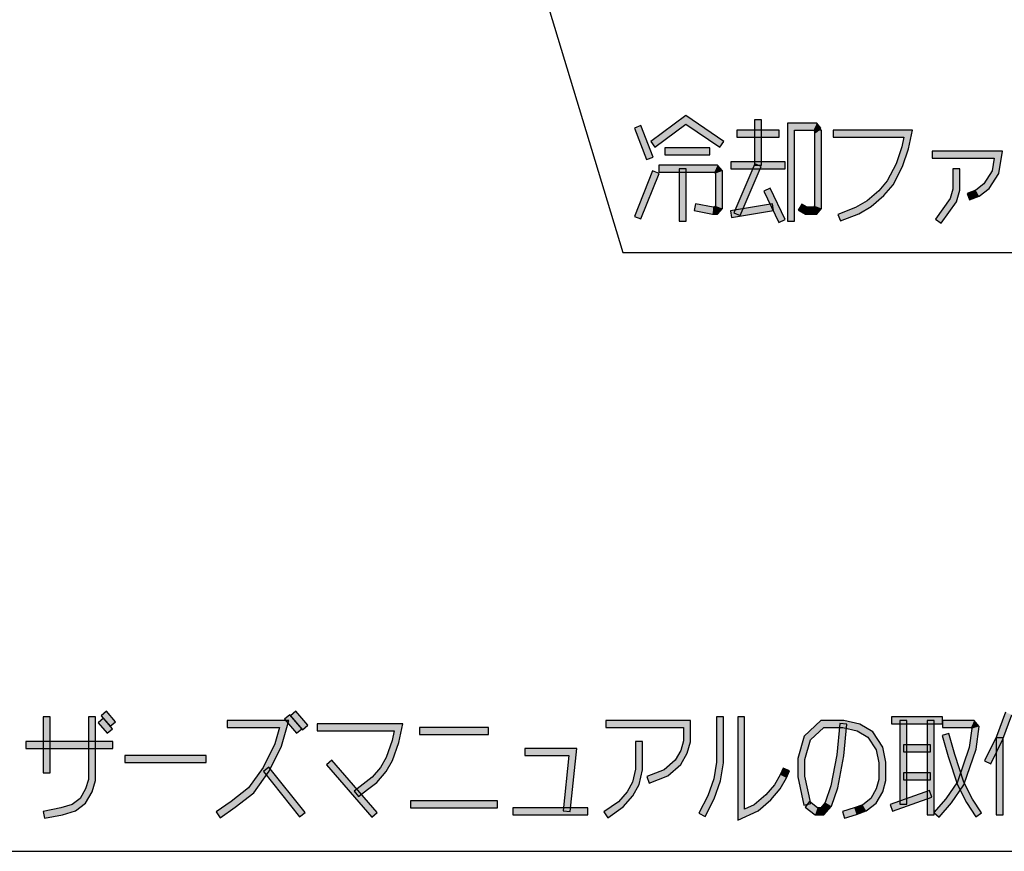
# Model space of a CAD drawing. Header units: millimetres. Extents: x 60 to 816, y 67 to 560.
# Tile 39 of 49: x 695 to 752, y 86 to 133. Entities that reach past the tile are written whole.
import ezdxf

# ---------------------------------------------------------------- set-up
doc = ezdxf.new("R2010")
doc.units = ezdxf.units.MM
doc.header["$LTSCALE"] = 0.327195
doc.layers.add('ALL_NOTE', color=7, linetype='Continuous')

msp = doc.modelspace()

# ---------------------------------------------------------------- hatches: boundary and pattern name
at = {"layer": 'ALL_NOTE', "linetype": 'Continuous', "lineweight": 25}
h = msp.add_hatch(color=2, dxfattribs=at)
h.dxf.hatch_style = 1
h.paths.add_polyline_path([(733.601, 127.355), (731.823, 126.039), (731.585, 126.361), (733.591, 127.845)])
h = msp.add_hatch(color=2, dxfattribs=at)
h.dxf.hatch_style = 1
h.paths.add_polyline_path([(735.548, 126.034), (733.601, 127.355), (733.591, 127.845), (735.772, 126.366)])
h = msp.add_hatch(color=2, dxfattribs=at)
h.dxf.hatch_style = 1
h.paths.add_polyline_path([(737.524, 125), (737.524, 127.6), (737.924, 127.6), (737.924, 125)])
h = msp.add_hatch(color=2, dxfattribs=at)
h.dxf.hatch_style = 1
h.paths.add_polyline_path([(739.816, 127), (739.816, 121.8), (739.416, 121.8), (739.416, 127.4)])
h = msp.add_hatch(color=2, dxfattribs=at)
h.dxf.hatch_style = 1
h.paths.add_polyline_path([(740.9, 127), (739.816, 127), (739.416, 127.4), (741.084, 127.4)])
h = msp.add_hatch(color=2, dxfattribs=at)
h.dxf.hatch_style = 1
h.paths.add_polyline_path([(741.012, 126.87), (740.9, 127), (741.084, 127.4), (741.316, 127.13)])
h = msp.add_hatch(color=2, dxfattribs=at)
h.dxf.hatch_style = 1
h.paths.add_polyline_path([(731.345, 125.329), (730.657, 127.129), (731.031, 127.271), (731.719, 125.471)])
h = msp.add_hatch(color=2, dxfattribs=at)
h.dxf.hatch_style = 1
h.paths.add_polyline_path([(738.928, 126.6), (736.52, 126.6), (736.52, 127), (738.928, 127)])
h = msp.add_hatch(color=2, dxfattribs=at)
h.dxf.hatch_style = 1
h.paths.add_polyline_path([(740.964, 122.674), (740.964, 127), (741.364, 127), (741.364, 122.526)])
h = msp.add_hatch(color=2, dxfattribs=at)
h.dxf.hatch_style = 1
h.paths.add_polyline_path([(746.076, 126.6), (742.024, 126.6), (742.024, 127), (746.572, 127)])
h = msp.add_hatch(color=2, dxfattribs=at)
h.dxf.hatch_style = 1
h.paths.add_polyline_path([(745.959, 126.054), (746.076, 126.6), (746.572, 127), (746.345, 125.946)])
h = msp.add_hatch(color=2, dxfattribs=at)
h.dxf.hatch_style = 1
h.paths.add_polyline_path([(734.972, 125.6), (732.392, 125.6), (732.392, 126), (734.972, 126)])
h = msp.add_hatch(color=2, dxfattribs=at)
h.dxf.hatch_style = 1
h.paths.add_polyline_path([(745.624, 125.079), (745.959, 126.054), (746.345, 125.946), (745.992, 124.921)])
h = msp.add_hatch(color=2, dxfattribs=at)
h.dxf.hatch_style = 1
h.paths.add_polyline_path([(751.247, 125.4), (747.7, 125.4), (747.7, 125.8), (751.721, 125.8)])
h = msp.add_hatch(color=2, dxfattribs=at)
h.dxf.hatch_style = 1
h.paths.add_polyline_path([(751.122, 124.674), (751.247, 125.4), (751.721, 125.8), (751.502, 124.526)])
h = msp.add_hatch(color=2, dxfattribs=at)
h.dxf.hatch_style = 1
h.paths.add_polyline_path([(739.272, 124.8), (736.176, 124.8), (736.176, 125.2), (739.272, 125.2)])
h = msp.add_hatch(color=2, dxfattribs=at)
h.dxf.hatch_style = 1
h.paths.add_polyline_path([(736.336, 122.279), (737.54, 125.079), (737.908, 124.921), (736.704, 122.121)])
h = msp.add_hatch(color=2, dxfattribs=at)
h.dxf.hatch_style = 1
h.paths.add_polyline_path([(745.125, 124.113), (745.624, 125.079), (745.992, 124.921), (745.459, 123.887)])
h = msp.add_hatch(color=2, dxfattribs=at)
h.dxf.hatch_style = 1
h.paths.add_polyline_path([(732.062, 124.526), (731.03, 121.926), (730.658, 122.074), (731.69, 124.674)])
h = msp.add_hatch(color=2, dxfattribs=at)
h.dxf.hatch_style = 1
h.paths.add_polyline_path([(735.224, 124.6), (732.048, 124.6), (732.048, 125), (735.408, 125)])
h = msp.add_hatch(color=2, dxfattribs=at)
h.dxf.hatch_style = 1
h.paths.add_polyline_path([(733.224, 121.8), (733.224, 124.8), (733.624, 124.8), (733.624, 121.8)])
h = msp.add_hatch(color=2, dxfattribs=at)
h.dxf.hatch_style = 1
h.paths.add_polyline_path([(735.288, 124.526), (735.224, 124.6), (735.408, 125), (735.688, 124.674)])
h = msp.add_hatch(color=2, dxfattribs=at)
h.dxf.hatch_style = 1
h.paths.add_polyline_path([(735.288, 122.674), (735.288, 124.526), (735.688, 124.674), (735.688, 122.526)])
h = msp.add_hatch(color=2, dxfattribs=at)
h.dxf.hatch_style = 1
h.paths.add_polyline_path([(748.876, 123.628), (748.876, 124.8), (749.276, 124.8), (749.276, 123.572)])
h = msp.add_hatch(color=2, dxfattribs=at)
h.dxf.hatch_style = 1
h.paths.add_polyline_path([(750.646, 123.937), (751.122, 124.674), (751.502, 124.526), (750.946, 123.663)])
h = msp.add_hatch(color=2, dxfattribs=at)
h.dxf.hatch_style = 1
h.paths.add_polyline_path([(744.634, 123.541), (745.125, 124.113), (745.459, 123.887), (744.918, 123.259)])
h = msp.add_hatch(color=2, dxfattribs=at)
h.dxf.hatch_style = 1
h.paths.add_polyline_path([(738.92, 121.714), (738.06, 123.514), (738.42, 123.686), (739.28, 121.886)])
h = msp.add_hatch(color=2, dxfattribs=at)
h.dxf.hatch_style = 1
h.paths.add_polyline_path([(743.971, 122.963), (744.634, 123.541), (744.918, 123.259), (744.205, 122.637)])
h = msp.add_hatch(color=2, dxfattribs=at)
h.dxf.hatch_style = 1
h.paths.add_polyline_path([(748.721, 123.088), (748.876, 123.628), (749.276, 123.572), (749.087, 122.912)])
h = msp.add_hatch(color=2, dxfattribs=at)
h.dxf.hatch_style = 1
h.paths.add_polyline_path([(749.692, 123.386), (750.181, 123.576), (750.379, 123.224), (749.836, 123.014)])
h = msp.add_hatch(color=2, dxfattribs=at)
h.dxf.hatch_style = 1
h.paths.add_polyline_path([(750.181, 123.576), (750.646, 123.937), (750.946, 123.663), (750.379, 123.224)])
h = msp.add_hatch(color=2, dxfattribs=at)
h.dxf.hatch_style = 1
h.paths.add_polyline_path([(743.313, 122.581), (743.971, 122.963), (744.205, 122.637), (743.487, 122.219)])
h = msp.add_hatch(color=2, dxfattribs=at)
h.dxf.hatch_style = 1
h.paths.add_polyline_path([(747.881, 121.917), (748.721, 123.088), (749.087, 122.912), (748.207, 121.683)])
h = msp.add_hatch(color=2, dxfattribs=at)
h.dxf.hatch_style = 1
h.paths.add_polyline_path([(734.15, 122.796), (735.163, 122.6), (735.125, 122.2), (734.074, 122.404)])
h = msp.add_hatch(color=2, dxfattribs=at)
h.dxf.hatch_style = 1
h.paths.add_polyline_path([(735.163, 122.6), (735.224, 122.6), (735.408, 122.2), (735.125, 122.2)])
h = msp.add_hatch(color=2, dxfattribs=at)
h.dxf.hatch_style = 1
h.paths.add_polyline_path([(735.224, 122.6), (735.288, 122.674), (735.688, 122.526), (735.408, 122.2)])
h = msp.add_hatch(color=2, dxfattribs=at)
h.dxf.hatch_style = 1
h.paths.add_polyline_path([(738.617, 122.403), (736.209, 122.003), (736.143, 122.397), (738.551, 122.797)])
h = msp.add_hatch(color=2, dxfattribs=at)
h.dxf.hatch_style = 1
h.paths.add_polyline_path([(740.232, 122.773), (740.53, 122.6), (740.422, 122.2), (740.031, 122.427)])
h = msp.add_hatch(color=2, dxfattribs=at)
h.dxf.hatch_style = 1
h.paths.add_polyline_path([(740.53, 122.6), (740.9, 122.6), (741.084, 122.2), (740.422, 122.2)])
h = msp.add_hatch(color=2, dxfattribs=at)
h.dxf.hatch_style = 1
h.paths.add_polyline_path([(740.9, 122.6), (740.964, 122.674), (741.364, 122.526), (741.084, 122.2)])
h = msp.add_hatch(color=2, dxfattribs=at)
h.dxf.hatch_style = 1
h.paths.add_polyline_path([(742.296, 122.186), (743.313, 122.581), (743.487, 122.219), (742.44, 121.814)])
h = msp.add_hatch(color=2, dxfattribs=at)
h.dxf.hatch_style = 1
h.paths.add_polyline_path([(700.662, 92.886), (700.146, 93.486), (700.45, 93.746), (700.966, 93.146)])
h = msp.add_hatch(color=2, dxfattribs=at)
h.dxf.hatch_style = 1
h.paths.add_polyline_path([(711.326, 92.486), (710.638, 93.286), (710.942, 93.546), (711.63, 92.746)])
h = msp.add_hatch(color=2, dxfattribs=at)
h.dxf.hatch_style = 1
h.paths.add_polyline_path([(711.67, 92.686), (710.982, 93.486), (711.286, 93.746), (711.974, 92.946)])
h = msp.add_hatch(color=2, dxfattribs=at)
h.dxf.hatch_style = 1
h.paths.add_polyline_path([(751.37, 92.295), (751.882, 93.685), (752.258, 93.547), (751.738, 92.137)])
h = msp.add_hatch(color=2, dxfattribs=at)
h.dxf.hatch_style = 1
h.paths.add_polyline_path([(697.23, 93.416), (697.23, 90.216), (696.83, 90.216), (696.83, 93.416)])
h = msp.add_hatch(color=2, dxfattribs=at)
h.dxf.hatch_style = 1
h.paths.add_polyline_path([(699.41, 89.844), (699.41, 93.416), (699.81, 93.416), (699.81, 89.788)])
h = msp.add_hatch(color=2, dxfattribs=at)
h.dxf.hatch_style = 1
h.paths.add_polyline_path([(700.49, 92.486), (699.974, 93.086), (700.278, 93.346), (700.794, 92.746)])
h = msp.add_hatch(color=2, dxfattribs=at)
h.dxf.hatch_style = 1
h.paths.add_polyline_path([(710.353, 92.816), (707.35, 92.816), (707.35, 93.216), (710.883, 93.216)])
h = msp.add_hatch(color=2, dxfattribs=at)
h.dxf.hatch_style = 1
h.paths.add_polyline_path([(710.087, 91.888), (710.353, 92.816), (710.883, 93.216), (710.461, 91.744)])
h = msp.add_hatch(color=2, dxfattribs=at)
h.dxf.hatch_style = 1
h.paths.add_polyline_path([(716.906, 92.616), (712.51, 92.616), (712.51, 93.016), (717.402, 93.016)])
h = msp.add_hatch(color=2, dxfattribs=at)
h.dxf.hatch_style = 1
h.paths.add_polyline_path([(716.789, 92.07), (716.906, 92.616), (717.402, 93.016), (717.175, 91.962)])
h = msp.add_hatch(color=2, dxfattribs=at)
h.dxf.hatch_style = 1
h.paths.add_polyline_path([(733.466, 92.816), (729.022, 92.816), (729.022, 93.216), (733.866, 93.216)])
h = msp.add_hatch(color=2, dxfattribs=at)
h.dxf.hatch_style = 1
h.paths.add_polyline_path([(733.466, 92.044), (733.466, 92.816), (733.866, 93.216), (733.866, 91.988)])
h = msp.add_hatch(color=2, dxfattribs=at)
h.dxf.hatch_style = 1
h.paths.add_polyline_path([(735.358, 90.833), (735.358, 93.416), (735.758, 93.416), (735.758, 90.799)])
h = msp.add_hatch(color=2, dxfattribs=at)
h.dxf.hatch_style = 1
h.paths.add_polyline_path([(736.562, 87.502), (736.562, 93.416), (736.962, 93.416), (736.962, 88.13)])
h = msp.add_hatch(color=2, dxfattribs=at)
h.dxf.hatch_style = 1
h.paths.add_polyline_path([(741.485, 92.816), (740.723, 92.108), (740.369, 92.325), (741.327, 93.216)])
h = msp.add_hatch(color=2, dxfattribs=at)
h.dxf.hatch_style = 1
h.paths.add_polyline_path([(742.587, 92.816), (741.485, 92.816), (741.327, 93.216), (742.633, 93.216)])
h = msp.add_hatch(color=2, dxfattribs=at)
h.dxf.hatch_style = 1
h.paths.add_polyline_path([(742.24, 91.244), (742.411, 93.035), (742.809, 92.997), (742.636, 91.188)])
h = msp.add_hatch(color=2, dxfattribs=at)
h.dxf.hatch_style = 1
h.paths.add_polyline_path([(743.395, 92.628), (742.587, 92.816), (742.633, 93.216), (743.545, 93.004)])
h = msp.add_hatch(color=2, dxfattribs=at)
h.dxf.hatch_style = 1
h.paths.add_polyline_path([(744.016, 92.267), (743.395, 92.628), (743.545, 93.004), (744.3, 92.565)])
h = msp.add_hatch(color=2, dxfattribs=at)
h.dxf.hatch_style = 1
h.paths.add_polyline_path([(748.286, 93.016), (745.362, 93.016), (745.362, 93.416), (748.286, 93.416)])
h = msp.add_hatch(color=2, dxfattribs=at)
h.dxf.hatch_style = 1
h.paths.add_polyline_path([(745.85, 88.416), (745.85, 93.216), (746.25, 93.216), (746.25, 88.416)])
h = msp.add_hatch(color=2, dxfattribs=at)
h.dxf.hatch_style = 1
h.paths.add_polyline_path([(747.398, 87.816), (747.398, 93.216), (747.798, 93.216), (747.798, 87.816)])
h = msp.add_hatch(color=2, dxfattribs=at)
h.dxf.hatch_style = 1
h.paths.add_polyline_path([(749.914, 92.816), (748.286, 92.816), (748.286, 93.216), (750.098, 93.216)])
h = msp.add_hatch(color=2, dxfattribs=at)
h.dxf.hatch_style = 1
h.paths.add_polyline_path([(749.967, 92.755), (749.914, 92.816), (750.098, 93.216), (750.389, 92.878)])
h = msp.add_hatch(color=2, dxfattribs=at)
h.dxf.hatch_style = 1
h.paths.add_polyline_path([(722.314, 92.416), (718.358, 92.416), (718.358, 92.816), (722.314, 92.816)])
h = msp.add_hatch(color=2, dxfattribs=at)
h.dxf.hatch_style = 1
h.paths.add_polyline_path([(744.486, 91.538), (744.016, 92.267), (744.3, 92.565), (744.862, 91.694)])
h = msp.add_hatch(color=2, dxfattribs=at)
h.dxf.hatch_style = 1
h.paths.add_polyline_path([(748.611, 91.158), (748.266, 92.361), (748.65, 92.471), (748.993, 91.274)])
h = msp.add_hatch(color=2, dxfattribs=at)
h.dxf.hatch_style = 1
h.paths.add_polyline_path([(749.811, 91.663), (749.967, 92.755), (750.389, 92.878), (750.201, 91.569)])
h = msp.add_hatch(color=2, dxfattribs=at)
h.dxf.hatch_style = 1
h.paths.add_polyline_path([(700.814, 91.616), (695.826, 91.616), (695.826, 92.016), (700.814, 92.016)])
h = msp.add_hatch(color=2, dxfattribs=at)
h.dxf.hatch_style = 1
h.paths.add_polyline_path([(709.414, 90.519), (710.087, 91.888), (710.461, 91.744), (709.758, 90.313)])
h = msp.add_hatch(color=2, dxfattribs=at)
h.dxf.hatch_style = 1
h.paths.add_polyline_path([(716.455, 91.099), (716.789, 92.07), (717.175, 91.962), (716.821, 90.933)])
h = msp.add_hatch(color=2, dxfattribs=at)
h.dxf.hatch_style = 1
h.paths.add_polyline_path([(730.714, 90.437), (730.714, 92.016), (731.114, 92.016), (731.114, 90.395)])
h = msp.add_hatch(color=2, dxfattribs=at)
h.dxf.hatch_style = 1
h.paths.add_polyline_path([(733.308, 91.495), (733.466, 92.044), (733.866, 91.988), (733.68, 91.338)])
h = msp.add_hatch(color=2, dxfattribs=at)
h.dxf.hatch_style = 1
h.paths.add_polyline_path([(740.723, 92.108), (740.402, 90.988), (740.002, 91.044), (740.369, 92.325)])
h = msp.add_hatch(color=2, dxfattribs=at)
h.dxf.hatch_style = 1
h.paths.add_polyline_path([(750.687, 90.904), (751.37, 92.295), (751.738, 92.137), (751.046, 90.728)])
h = msp.add_hatch(color=2, dxfattribs=at)
h.dxf.hatch_style = 1
h.paths.add_polyline_path([(751.354, 87.816), (751.354, 92.216), (751.754, 92.216), (751.754, 87.816)])
h = msp.add_hatch(color=2, dxfattribs=at)
h.dxf.hatch_style = 1
h.paths.add_polyline_path([(726.909, 91.216), (724.378, 91.216), (724.378, 91.616), (727.351, 91.616)])
h = msp.add_hatch(color=2, dxfattribs=at)
h.dxf.hatch_style = 1
h.paths.add_polyline_path([(726.587, 88.036), (726.909, 91.216), (727.351, 91.616), (726.985, 87.996)])
h = msp.add_hatch(color=2, dxfattribs=at)
h.dxf.hatch_style = 1
h.paths.add_polyline_path([(732.993, 90.945), (733.308, 91.495), (733.68, 91.338), (733.307, 90.687)])
h = msp.add_hatch(color=2, dxfattribs=at)
h.dxf.hatch_style = 1
h.paths.add_polyline_path([(744.646, 90.795), (744.486, 91.538), (744.862, 91.694), (745.046, 90.837)])
h = msp.add_hatch(color=2, dxfattribs=at)
h.dxf.hatch_style = 1
h.paths.add_polyline_path([(747.598, 91.416), (746.05, 91.416), (746.05, 91.816), (747.598, 91.816)])
h = msp.add_hatch(color=2, dxfattribs=at)
h.dxf.hatch_style = 1
h.paths.add_polyline_path([(749.133, 89.539), (748.611, 91.158), (748.993, 91.274), (749.503, 89.693)])
h = msp.add_hatch(color=2, dxfattribs=at)
h.dxf.hatch_style = 1
h.paths.add_polyline_path([(749.138, 89.707), (749.811, 91.663), (750.201, 91.569), (749.498, 89.525)])
h = msp.add_hatch(color=2, dxfattribs=at)
h.dxf.hatch_style = 1
h.paths.add_polyline_path([(706.146, 90.816), (701.502, 90.816), (701.502, 91.216), (706.146, 91.216)])
h = msp.add_hatch(color=2, dxfattribs=at)
h.dxf.hatch_style = 1
h.paths.add_polyline_path([(715.626, 87.686), (713.046, 90.686), (713.35, 90.946), (715.93, 87.946)])
h = msp.add_hatch(color=2, dxfattribs=at)
h.dxf.hatch_style = 1
h.paths.add_polyline_path([(716.13, 90.532), (716.455, 91.099), (716.821, 90.933), (716.458, 90.3)])
h = msp.add_hatch(color=2, dxfattribs=at)
h.dxf.hatch_style = 1
h.paths.add_polyline_path([(732.357, 90.39), (732.993, 90.945), (733.307, 90.687), (732.567, 90.042)])
h = msp.add_hatch(color=2, dxfattribs=at)
h.dxf.hatch_style = 1
h.paths.add_polyline_path([(735.192, 89.866), (735.358, 90.833), (735.758, 90.799), (735.58, 89.766)])
h = msp.add_hatch(color=2, dxfattribs=at)
h.dxf.hatch_style = 1
h.paths.add_polyline_path([(740.402, 90.988), (740.402, 90.037), (740.002, 89.995), (740.002, 91.044)])
h = msp.add_hatch(color=2, dxfattribs=at)
h.dxf.hatch_style = 1
h.paths.add_polyline_path([(741.9, 89.468), (742.24, 91.244), (742.636, 91.188), (742.288, 89.365)])
h = msp.add_hatch(color=2, dxfattribs=at)
h.dxf.hatch_style = 1
h.paths.add_polyline_path([(744.646, 89.844), (744.646, 90.795), (745.046, 90.837), (745.046, 89.788)])
h = msp.add_hatch(color=2, dxfattribs=at)
h.dxf.hatch_style = 1
h.paths.add_polyline_path([(708.58, 89.356), (709.414, 90.519), (709.758, 90.313), (708.872, 89.076)])
h = msp.add_hatch(color=2, dxfattribs=at)
h.dxf.hatch_style = 1
h.paths.add_polyline_path([(711.493, 87.692), (709.429, 90.292), (709.743, 90.54), (711.807, 87.94)])
h = msp.add_hatch(color=2, dxfattribs=at)
h.dxf.hatch_style = 1
h.paths.add_polyline_path([(715.64, 89.962), (716.13, 90.532), (716.458, 90.3), (715.917, 89.67)])
h = msp.add_hatch(color=2, dxfattribs=at)
h.dxf.hatch_style = 1
h.paths.add_polyline_path([(730.553, 89.689), (730.714, 90.437), (731.114, 90.395), (730.931, 89.544)])
h = msp.add_hatch(color=2, dxfattribs=at)
h.dxf.hatch_style = 1
h.paths.add_polyline_path([(731.358, 90.003), (732.357, 90.39), (732.567, 90.042), (731.502, 89.63)])
h = msp.add_hatch(color=2, dxfattribs=at)
h.dxf.hatch_style = 1
h.paths.add_polyline_path([(739.526, 90.337), (739.349, 89.927), (738.991, 90.106), (739.158, 90.495)])
h = msp.add_hatch(color=2, dxfattribs=at)
h.dxf.hatch_style = 1
h.paths.add_polyline_path([(747.598, 89.816), (746.05, 89.816), (746.05, 90.216), (747.598, 90.216)])
h = msp.add_hatch(color=2, dxfattribs=at)
h.dxf.hatch_style = 1
h.paths.add_polyline_path([(699.252, 89.295), (699.41, 89.844), (699.81, 89.788), (699.624, 89.138)])
h = msp.add_hatch(color=2, dxfattribs=at)
h.dxf.hatch_style = 1
h.paths.add_polyline_path([(715.14, 89.574), (715.64, 89.962), (715.917, 89.67), (715.385, 89.258)])
h = msp.add_hatch(color=2, dxfattribs=at)
h.dxf.hatch_style = 1
h.paths.add_polyline_path([(730.234, 89.132), (730.553, 89.689), (730.931, 89.544), (730.562, 88.9)])
h = msp.add_hatch(color=2, dxfattribs=at)
h.dxf.hatch_style = 1
h.paths.add_polyline_path([(734.858, 88.895), (735.192, 89.866), (735.58, 89.766), (735.226, 88.737)])
h = msp.add_hatch(color=2, dxfattribs=at)
h.dxf.hatch_style = 1
h.paths.add_polyline_path([(739.349, 89.927), (738.99, 89.3), (738.662, 89.532), (738.991, 90.106)])
h = msp.add_hatch(color=2, dxfattribs=at)
h.dxf.hatch_style = 1
h.paths.add_polyline_path([(740.402, 90.037), (740.742, 88.458), (740.35, 88.374), (740.002, 89.995)])
h = msp.add_hatch(color=2, dxfattribs=at)
h.dxf.hatch_style = 1
h.paths.add_polyline_path([(744.488, 89.295), (744.646, 89.844), (745.046, 89.788), (744.86, 89.138)])
h = msp.add_hatch(color=2, dxfattribs=at)
h.dxf.hatch_style = 1
h.paths.add_polyline_path([(748.471, 88.738), (749.138, 89.707), (749.498, 89.525), (748.789, 88.494)])
h = msp.add_hatch(color=2, dxfattribs=at)
h.dxf.hatch_style = 1
h.paths.add_polyline_path([(749.661, 88.516), (749.133, 89.539), (749.503, 89.693), (750.007, 88.716)])
h = msp.add_hatch(color=2, dxfattribs=at)
h.dxf.hatch_style = 1
h.paths.add_polyline_path([(698.94, 88.75), (699.252, 89.295), (699.624, 89.138), (699.248, 88.482)])
h = msp.add_hatch(color=2, dxfattribs=at)
h.dxf.hatch_style = 1
h.paths.add_polyline_path([(707.575, 88.577), (708.58, 89.356), (708.872, 89.076), (707.813, 88.255)])
h = msp.add_hatch(color=2, dxfattribs=at)
h.dxf.hatch_style = 1
h.paths.add_polyline_path([(714.623, 89.174), (715.14, 89.574), (715.385, 89.258), (714.869, 88.858)])
h = msp.add_hatch(color=2, dxfattribs=at)
h.dxf.hatch_style = 1
h.paths.add_polyline_path([(729.747, 88.566), (730.234, 89.132), (730.562, 88.9), (730.017, 88.267)])
h = msp.add_hatch(color=2, dxfattribs=at)
h.dxf.hatch_style = 1
h.paths.add_polyline_path([(738.99, 89.3), (738.452, 88.675), (738.168, 88.957), (738.662, 89.532)])
h = msp.add_hatch(color=2, dxfattribs=at)
h.dxf.hatch_style = 1
h.paths.add_polyline_path([(741.573, 88.517), (741.9, 89.468), (742.288, 89.365), (741.927, 88.315)])
h = msp.add_hatch(color=2, dxfattribs=at)
h.dxf.hatch_style = 1
h.paths.add_polyline_path([(744.176, 88.75), (744.488, 89.295), (744.86, 89.138), (744.484, 88.482)])
h = msp.add_hatch(color=2, dxfattribs=at)
h.dxf.hatch_style = 1
h.paths.add_polyline_path([(747.665, 88.828), (745.429, 88.028), (745.295, 88.404), (747.531, 89.204)])
h = msp.add_hatch(color=2, dxfattribs=at)
h.dxf.hatch_style = 1
h.paths.add_polyline_path([(698.486, 88.397), (698.94, 88.75), (699.248, 88.482), (698.67, 88.035)])
h = msp.add_hatch(color=2, dxfattribs=at)
h.dxf.hatch_style = 1
h.paths.add_polyline_path([(706.72, 87.98), (707.575, 88.577), (707.813, 88.255), (706.948, 87.652)])
h = msp.add_hatch(color=2, dxfattribs=at)
h.dxf.hatch_style = 1
h.paths.add_polyline_path([(722.83, 88.216), (717.842, 88.216), (717.842, 88.616), (722.83, 88.616)])
h = msp.add_hatch(color=2, dxfattribs=at)
h.dxf.hatch_style = 1
h.paths.add_polyline_path([(728.908, 87.98), (729.747, 88.566), (730.017, 88.267), (729.136, 87.652)])
h = msp.add_hatch(color=2, dxfattribs=at)
h.dxf.hatch_style = 1
h.paths.add_polyline_path([(734.348, 87.908), (734.858, 88.895), (735.226, 88.737), (734.704, 87.724)])
h = msp.add_hatch(color=2, dxfattribs=at)
h.dxf.hatch_style = 1
h.paths.add_polyline_path([(738.452, 88.675), (737.732, 88.047), (737.512, 88.385), (738.168, 88.957)])
h = msp.add_hatch(color=2, dxfattribs=at)
h.dxf.hatch_style = 1
h.paths.add_polyline_path([(740.669, 88.574), (741.13, 88.216), (740.994, 87.816), (740.423, 88.258)])
h = msp.add_hatch(color=2, dxfattribs=at)
h.dxf.hatch_style = 1
h.paths.add_polyline_path([(741.314, 88.216), (741.573, 88.517), (741.927, 88.315), (741.498, 87.816)])
h = msp.add_hatch(color=2, dxfattribs=at)
h.dxf.hatch_style = 1
h.paths.add_polyline_path([(743.715, 88.392), (744.176, 88.75), (744.484, 88.482), (743.914, 88.04)])
h = msp.add_hatch(color=2, dxfattribs=at)
h.dxf.hatch_style = 1
h.paths.add_polyline_path([(747.79, 87.946), (748.471, 88.738), (748.789, 88.494), (748.094, 87.686)])
h = msp.add_hatch(color=2, dxfattribs=at)
h.dxf.hatch_style = 1
h.paths.add_polyline_path([(750.182, 87.708), (749.661, 88.516), (750.007, 88.716), (750.518, 87.924)])
h = msp.add_hatch(color=2, dxfattribs=at)
h.dxf.hatch_style = 1
h.paths.add_polyline_path([(696.82, 88.012), (697.843, 88.211), (697.937, 87.821), (696.896, 87.62)])
h = msp.add_hatch(color=2, dxfattribs=at)
h.dxf.hatch_style = 1
h.paths.add_polyline_path([(697.843, 88.211), (698.486, 88.397), (698.67, 88.035), (697.937, 87.821)])
h = msp.add_hatch(color=2, dxfattribs=at)
h.dxf.hatch_style = 1
h.paths.add_polyline_path([(727.99, 87.816), (723.69, 87.816), (723.69, 88.216), (727.99, 88.216)])
h = msp.add_hatch(color=2, dxfattribs=at)
h.dxf.hatch_style = 1
h.paths.add_polyline_path([(737.732, 88.047), (736.562, 87.502), (736.962, 88.13), (737.512, 88.385)])
h = msp.add_hatch(color=2, dxfattribs=at)
h.dxf.hatch_style = 1
h.paths.add_polyline_path([(741.13, 88.216), (741.314, 88.216), (741.498, 87.816), (740.994, 87.816)])
h = msp.add_hatch(color=2, dxfattribs=at)
h.dxf.hatch_style = 1
h.paths.add_polyline_path([(742.554, 88.008), (743.234, 88.206), (743.362, 87.826), (742.666, 87.624)])
h = msp.add_hatch(color=2, dxfattribs=at)
h.dxf.hatch_style = 1
h.paths.add_polyline_path([(743.234, 88.206), (743.715, 88.392), (743.914, 88.04), (743.362, 87.826)])

# ---------------------------------------------------------------- linework, layer by layer
at = {"color": 2, "linetype": 'Continuous', "lineweight": 25}
msp.add_line((661.741, 85.726), (814.058, 85.726), dxfattribs=at)
at = {"layer": 'ALL_NOTE', "color": 2, "linetype": 'Continuous', "lineweight": 25}
for p, q in [((715.29, 168.48), (730, 120)), ((733.591, 127.845), (731.585, 126.361)), ((731.823, 126.039), (733.601, 127.355)), ((735.772, 126.366), (733.591, 127.845)), ((733.601, 127.355), (735.548, 126.034)), ((737.524, 127.6), (737.524, 125)), ((737.924, 127.6), (737.524, 127.6)), ((737.924, 125), (737.924, 127.6)), ((739.416, 127.4), (739.416, 121.8)), ((741.084, 127.4), (739.416, 127.4)), ((741.316, 127.13), (741.084, 127.4)), ((731.031, 127.271), (730.657, 127.129)), ((730.657, 127.129), (731.345, 125.329)), ((731.719, 125.471), (731.031, 127.271)), ((738.928, 127), (736.52, 127)), ((736.52, 127), (736.52, 126.6)), ((738.928, 126.6), (738.928, 127)), ((739.816, 121.8), (739.816, 127)), ((739.816, 127), (740.9, 127)), ((740.9, 127), (741.012, 126.87)), ((740.964, 127), (740.964, 122.674)), ((741.364, 127), (740.964, 127)), ((741.012, 126.87), (741.316, 127.13)), ((741.364, 122.526), (741.364, 127)), ((746.572, 127), (742.024, 127)), ((742.024, 127), (742.024, 126.6)), ((746.345, 125.946), (746.572, 127)), ((731.585, 126.361), (731.823, 126.039)), ((735.548, 126.034), (735.772, 126.366)), ((736.52, 126.6), (738.928, 126.6)), ((742.024, 126.6), (746.076, 126.6)), ((746.076, 126.6), (745.959, 126.054)), ((734.972, 126), (732.392, 126)), ((732.392, 126), (732.392, 125.6)), ((734.972, 125.6), (734.972, 126)), ((745.959, 126.054), (745.624, 125.079)), ((745.992, 124.921), (746.345, 125.946)), ((751.721, 125.8), (747.7, 125.8)), ((747.7, 125.8), (747.7, 125.4)), ((751.502, 124.526), (751.721, 125.8)), ((731.345, 125.329), (731.719, 125.471)), ((732.392, 125.6), (734.972, 125.6)), ((739.272, 125.2), (736.176, 125.2)), ((736.176, 125.2), (736.176, 124.8)), ((737.54, 125.079), (736.336, 122.279)), ((737.908, 124.921), (737.54, 125.079)), ((739.272, 124.8), (739.272, 125.2)), ((745.624, 125.079), (745.125, 124.113)), ((747.7, 125.4), (751.247, 125.4)), ((751.247, 125.4), (751.122, 124.674)), ((731.69, 124.674), (730.658, 122.074)), ((731.03, 121.926), (732.062, 124.526)), ((732.062, 124.526), (731.69, 124.674)), ((735.408, 125), (732.048, 125)), ((732.048, 125), (732.048, 124.6)), ((732.048, 124.6), (735.224, 124.6)), ((733.224, 124.8), (733.224, 121.8)), ((733.624, 124.8), (733.224, 124.8)), ((733.624, 121.8), (733.624, 124.8)), ((735.224, 124.6), (735.288, 124.526)), ((735.288, 124.526), (735.288, 122.674)), ((735.688, 124.674), (735.408, 125)), ((735.688, 122.526), (735.688, 124.674)), ((736.176, 124.8), (739.272, 124.8)), ((736.704, 122.121), (737.908, 124.921)), ((737.524, 125), (737.924, 125)), ((745.459, 123.887), (745.992, 124.921)), ((748.876, 124.8), (748.876, 123.628)), ((749.276, 124.8), (748.876, 124.8)), ((749.276, 123.572), (749.276, 124.8)), ((751.122, 124.674), (750.646, 123.937)), ((750.946, 123.663), (751.502, 124.526)), ((745.125, 124.113), (744.634, 123.541)), ((738.42, 123.686), (738.06, 123.514)), ((738.06, 123.514), (738.92, 121.714)), ((739.28, 121.886), (738.42, 123.686)), ((744.634, 123.541), (743.971, 122.963)), ((744.918, 123.259), (745.459, 123.887)), ((748.876, 123.628), (748.721, 123.088)), ((749.087, 122.912), (749.276, 123.572)), ((750.181, 123.576), (749.692, 123.386)), ((749.692, 123.386), (749.836, 123.014)), ((750.646, 123.937), (750.181, 123.576)), ((750.379, 123.224), (750.946, 123.663)), ((743.971, 122.963), (743.313, 122.581)), ((744.205, 122.637), (744.918, 123.259)), ((748.721, 123.088), (747.881, 121.917)), ((748.207, 121.683), (749.087, 122.912)), ((749.836, 123.014), (750.379, 123.224)), ((734.15, 122.796), (734.074, 122.404)), ((734.074, 122.404), (735.125, 122.2)), ((735.163, 122.6), (734.15, 122.796)), ((735.224, 122.6), (735.163, 122.6)), ((735.288, 122.674), (735.224, 122.6)), ((735.408, 122.2), (735.688, 122.526)), ((738.551, 122.797), (736.143, 122.397)), ((736.143, 122.397), (736.209, 122.003)), ((736.209, 122.003), (738.617, 122.403)), ((736.336, 122.279), (736.704, 122.121)), ((738.617, 122.403), (738.551, 122.797)), ((740.232, 122.773), (740.031, 122.427)), ((740.031, 122.427), (740.422, 122.2)), ((740.53, 122.6), (740.232, 122.773)), ((740.9, 122.6), (740.53, 122.6)), ((740.964, 122.674), (740.9, 122.6)), ((741.084, 122.2), (741.364, 122.526)), ((743.313, 122.581), (742.296, 122.186)), ((743.487, 122.219), (744.205, 122.637)), ((730.658, 122.074), (731.03, 121.926)), ((733.224, 121.8), (733.624, 121.8)), ((735.125, 122.2), (735.408, 122.2)), ((738.92, 121.714), (739.28, 121.886)), ((739.416, 121.8), (739.816, 121.8)), ((740.422, 122.2), (741.084, 122.2)), ((742.296, 122.186), (742.44, 121.814)), ((742.44, 121.814), (743.487, 122.219)), ((747.881, 121.917), (748.207, 121.683)), ((730, 120), (730.5, 120)), ((730.5, 120), (758.02, 120)), ((700.45, 93.746), (700.146, 93.486)), ((700.966, 93.146), (700.45, 93.746)), ((710.942, 93.546), (710.638, 93.286)), ((711.63, 92.746), (710.942, 93.546)), ((711.286, 93.746), (710.982, 93.486)), ((711.974, 92.946), (711.286, 93.746)), ((751.882, 93.685), (751.37, 92.295)), ((751.738, 92.137), (752.258, 93.547)), ((696.83, 93.416), (696.83, 90.216)), ((697.23, 93.416), (696.83, 93.416)), ((697.23, 90.216), (697.23, 93.416)), ((699.41, 93.416), (699.41, 89.844)), ((699.81, 93.416), (699.41, 93.416)), ((699.81, 89.788), (699.81, 93.416)), ((700.278, 93.346), (699.974, 93.086)), ((699.974, 93.086), (700.49, 92.486)), ((700.146, 93.486), (700.662, 92.886)), ((700.794, 92.746), (700.278, 93.346)), ((700.662, 92.886), (700.966, 93.146)), ((710.883, 93.216), (707.35, 93.216)), ((707.35, 93.216), (707.35, 92.816)), ((710.461, 91.744), (710.883, 93.216)), ((710.638, 93.286), (711.326, 92.486)), ((710.982, 93.486), (711.67, 92.686)), ((717.402, 93.016), (712.51, 93.016)), ((712.51, 93.016), (712.51, 92.616)), ((717.175, 91.962), (717.402, 93.016)), ((733.866, 93.216), (729.022, 93.216)), ((729.022, 93.216), (729.022, 92.816)), ((733.866, 91.988), (733.866, 93.216)), ((735.358, 93.416), (735.358, 90.833)), ((735.758, 93.416), (735.358, 93.416)), ((735.758, 90.799), (735.758, 93.416)), ((736.562, 93.416), (736.562, 87.502)), ((736.962, 93.416), (736.562, 93.416)), ((736.962, 88.13), (736.962, 93.416)), ((741.327, 93.216), (740.369, 92.325)), ((742.633, 93.216), (741.327, 93.216)), ((742.411, 93.035), (742.24, 91.244)), ((742.809, 92.997), (742.411, 93.035)), ((743.545, 93.004), (742.633, 93.216)), ((742.636, 91.188), (742.809, 92.997)), ((744.3, 92.565), (743.545, 93.004)), ((748.286, 93.416), (745.362, 93.416)), ((745.362, 93.416), (745.362, 93.016)), ((745.362, 93.016), (748.286, 93.016)), ((745.85, 93.216), (745.85, 88.416)), ((746.25, 93.216), (745.85, 93.216)), ((746.25, 88.416), (746.25, 93.216)), ((747.398, 93.216), (747.398, 87.816)), ((747.798, 93.216), (747.398, 93.216)), ((747.798, 87.816), (747.798, 93.216)), ((748.286, 93.016), (748.286, 93.416)), ((750.098, 93.216), (748.286, 93.216)), ((748.286, 93.216), (748.286, 92.816)), ((750.389, 92.878), (750.098, 93.216)), ((700.49, 92.486), (700.794, 92.746)), ((707.35, 92.816), (710.353, 92.816)), ((710.353, 92.816), (710.087, 91.888)), ((711.326, 92.486), (711.63, 92.746)), ((711.67, 92.686), (711.974, 92.946)), ((712.51, 92.616), (716.906, 92.616)), ((716.906, 92.616), (716.789, 92.07)), ((722.314, 92.816), (718.358, 92.816)), ((718.358, 92.816), (718.358, 92.416)), ((718.358, 92.416), (722.314, 92.416)), ((722.314, 92.416), (722.314, 92.816)), ((729.022, 92.816), (733.466, 92.816)), ((733.466, 92.816), (733.466, 92.044)), ((740.723, 92.108), (741.485, 92.816)), ((741.485, 92.816), (742.587, 92.816)), ((742.587, 92.816), (743.395, 92.628)), ((743.395, 92.628), (744.016, 92.267)), ((744.862, 91.694), (744.3, 92.565)), ((748.65, 92.471), (748.266, 92.361)), ((748.286, 92.816), (749.914, 92.816)), ((748.993, 91.274), (748.65, 92.471)), ((749.967, 92.755), (749.811, 91.663)), ((749.914, 92.816), (749.967, 92.755)), ((750.201, 91.569), (750.389, 92.878)), ((700.814, 92.016), (695.826, 92.016)), ((695.826, 92.016), (695.826, 91.616)), ((700.814, 91.616), (700.814, 92.016)), ((710.087, 91.888), (709.414, 90.519)), ((716.789, 92.07), (716.455, 91.099)), ((716.821, 90.933), (717.175, 91.962)), ((730.714, 92.016), (730.714, 90.437)), ((731.114, 92.016), (730.714, 92.016)), ((731.114, 90.395), (731.114, 92.016)), ((733.466, 92.044), (733.308, 91.495)), ((733.68, 91.338), (733.866, 91.988)), ((740.369, 92.325), (740.002, 91.044)), ((740.402, 90.988), (740.723, 92.108)), ((744.016, 92.267), (744.486, 91.538)), ((748.266, 92.361), (748.611, 91.158)), ((751.37, 92.295), (750.687, 90.904)), ((751.046, 90.728), (751.738, 92.137)), ((751.354, 92.216), (751.354, 87.816)), ((751.754, 92.216), (751.354, 92.216)), ((751.754, 87.816), (751.754, 92.216)), ((695.826, 91.616), (700.814, 91.616)), ((709.758, 90.313), (710.461, 91.744)), ((727.351, 91.616), (724.378, 91.616)), ((724.378, 91.616), (724.378, 91.216)), ((726.985, 87.996), (727.351, 91.616)), ((733.308, 91.495), (732.993, 90.945)), ((733.307, 90.687), (733.68, 91.338)), ((744.486, 91.538), (744.646, 90.795)), ((745.046, 90.837), (744.862, 91.694)), ((747.598, 91.816), (746.05, 91.816)), ((746.05, 91.816), (746.05, 91.416)), ((746.05, 91.416), (747.598, 91.416)), ((747.598, 91.416), (747.598, 91.816)), ((749.503, 89.693), (748.993, 91.274)), ((749.811, 91.663), (749.138, 89.707)), ((749.498, 89.525), (750.201, 91.569)), ((706.146, 91.216), (701.502, 91.216)), ((701.502, 91.216), (701.502, 90.816)), ((701.502, 90.816), (706.146, 90.816)), ((706.146, 90.816), (706.146, 91.216)), ((713.35, 90.946), (713.046, 90.686)), ((715.93, 87.946), (713.35, 90.946)), ((716.455, 91.099), (716.13, 90.532)), ((716.458, 90.3), (716.821, 90.933)), ((724.378, 91.216), (726.909, 91.216)), ((726.909, 91.216), (726.587, 88.036)), ((732.993, 90.945), (732.357, 90.39)), ((735.358, 90.833), (735.192, 89.866)), ((735.58, 89.766), (735.758, 90.799)), ((740.002, 91.044), (740.002, 89.995)), ((740.402, 90.037), (740.402, 90.988)), ((742.24, 91.244), (741.9, 89.468)), ((742.288, 89.365), (742.636, 91.188)), ((744.646, 90.795), (744.646, 89.844)), ((745.046, 89.788), (745.046, 90.837)), ((748.611, 91.158), (749.133, 89.539)), ((750.687, 90.904), (751.046, 90.728)), ((696.83, 90.216), (697.23, 90.216)), ((709.414, 90.519), (708.58, 89.356)), ((708.872, 89.076), (709.758, 90.313)), ((709.743, 90.54), (709.429, 90.292)), ((709.429, 90.292), (711.493, 87.692)), ((711.807, 87.94), (709.743, 90.54)), ((713.046, 90.686), (715.626, 87.686)), ((716.13, 90.532), (715.64, 89.962)), ((715.917, 89.67), (716.458, 90.3)), ((730.714, 90.437), (730.553, 89.689)), ((730.931, 89.544), (731.114, 90.395)), ((732.357, 90.39), (731.358, 90.003)), ((732.567, 90.042), (733.307, 90.687)), ((739.158, 90.495), (738.991, 90.106)), ((739.526, 90.337), (739.158, 90.495)), ((739.349, 89.927), (739.526, 90.337)), ((747.598, 90.216), (746.05, 90.216)), ((746.05, 90.216), (746.05, 89.816)), ((747.598, 89.816), (747.598, 90.216)), ((699.41, 89.844), (699.252, 89.295)), ((699.624, 89.138), (699.81, 89.788)), ((715.64, 89.962), (715.14, 89.574)), ((715.385, 89.258), (715.917, 89.67)), ((730.553, 89.689), (730.234, 89.132)), ((731.358, 90.003), (731.502, 89.63)), ((731.502, 89.63), (732.567, 90.042)), ((735.192, 89.866), (734.858, 88.895)), ((735.226, 88.737), (735.58, 89.766)), ((738.991, 90.106), (738.662, 89.532)), ((738.99, 89.3), (739.349, 89.927)), ((740.002, 89.995), (740.35, 88.374)), ((740.742, 88.458), (740.402, 90.037)), ((744.646, 89.844), (744.488, 89.295)), ((744.86, 89.138), (745.046, 89.788)), ((746.05, 89.816), (747.598, 89.816)), ((749.138, 89.707), (748.471, 88.738)), ((750.007, 88.716), (749.503, 89.693)), ((699.252, 89.295), (698.94, 88.75)), ((699.248, 88.482), (699.624, 89.138)), ((708.58, 89.356), (707.575, 88.577)), ((707.813, 88.255), (708.872, 89.076)), ((715.14, 89.574), (714.623, 89.174)), ((714.623, 89.174), (714.869, 88.858)), ((714.869, 88.858), (715.385, 89.258)), ((730.234, 89.132), (729.747, 88.566)), ((730.562, 88.9), (730.931, 89.544)), ((738.662, 89.532), (738.168, 88.957)), ((738.452, 88.675), (738.99, 89.3)), ((741.9, 89.468), (741.573, 88.517)), ((741.927, 88.315), (742.288, 89.365)), ((744.488, 89.295), (744.176, 88.75)), ((744.484, 88.482), (744.86, 89.138)), ((747.531, 89.204), (745.295, 88.404)), ((747.665, 88.828), (747.531, 89.204)), ((748.789, 88.494), (749.498, 89.525)), ((749.133, 89.539), (749.661, 88.516)), ((698.94, 88.75), (698.486, 88.397)), ((698.67, 88.035), (699.248, 88.482)), ((707.575, 88.577), (706.72, 87.98)), ((722.83, 88.616), (717.842, 88.616)), ((717.842, 88.616), (717.842, 88.216)), ((722.83, 88.216), (722.83, 88.616)), ((729.747, 88.566), (728.908, 87.98)), ((730.017, 88.267), (730.562, 88.9)), ((734.858, 88.895), (734.348, 87.908)), ((734.704, 87.724), (735.226, 88.737)), ((738.168, 88.957), (737.512, 88.385)), ((737.732, 88.047), (738.452, 88.675)), ((740.35, 88.374), (740.742, 88.458)), ((740.669, 88.574), (740.423, 88.258)), ((741.13, 88.216), (740.669, 88.574)), ((741.573, 88.517), (741.314, 88.216)), ((744.176, 88.75), (743.715, 88.392)), ((743.914, 88.04), (744.484, 88.482)), ((745.429, 88.028), (747.665, 88.828)), ((748.471, 88.738), (747.79, 87.946)), ((748.094, 87.686), (748.789, 88.494)), ((749.661, 88.516), (750.182, 87.708)), ((750.518, 87.924), (750.007, 88.716)), ((697.843, 88.211), (696.82, 88.012)), ((696.82, 88.012), (696.896, 87.62)), ((698.486, 88.397), (697.843, 88.211)), ((697.937, 87.821), (698.67, 88.035)), ((706.72, 87.98), (706.948, 87.652)), ((706.948, 87.652), (707.813, 88.255)), ((711.493, 87.692), (711.807, 87.94)), ((715.626, 87.686), (715.93, 87.946)), ((717.842, 88.216), (722.83, 88.216)), ((727.99, 88.216), (723.69, 88.216)), ((723.69, 88.216), (723.69, 87.816)), ((726.587, 88.036), (726.985, 87.996)), ((727.99, 87.816), (727.99, 88.216)), ((728.908, 87.98), (729.136, 87.652)), ((729.136, 87.652), (730.017, 88.267)), ((734.348, 87.908), (734.704, 87.724)), ((736.562, 87.502), (737.732, 88.047)), ((737.512, 88.385), (736.962, 88.13)), ((740.423, 88.258), (740.994, 87.816)), ((741.314, 88.216), (741.13, 88.216)), ((741.498, 87.816), (741.927, 88.315)), ((743.234, 88.206), (742.554, 88.008)), ((742.554, 88.008), (742.666, 87.624)), ((743.715, 88.392), (743.234, 88.206)), ((743.362, 87.826), (743.914, 88.04)), ((745.295, 88.404), (745.429, 88.028)), ((745.85, 88.416), (746.25, 88.416)), ((747.79, 87.946), (748.094, 87.686)), ((750.182, 87.708), (750.518, 87.924)), ((696.896, 87.62), (697.937, 87.821)), ((723.69, 87.816), (727.99, 87.816)), ((740.994, 87.816), (741.498, 87.816)), ((742.666, 87.624), (743.362, 87.826)), ((747.398, 87.816), (747.798, 87.816)), ((751.354, 87.816), (751.754, 87.816))]:
    msp.add_line(p, q, dxfattribs=at)

doc.saveas('drawing.dxf')
